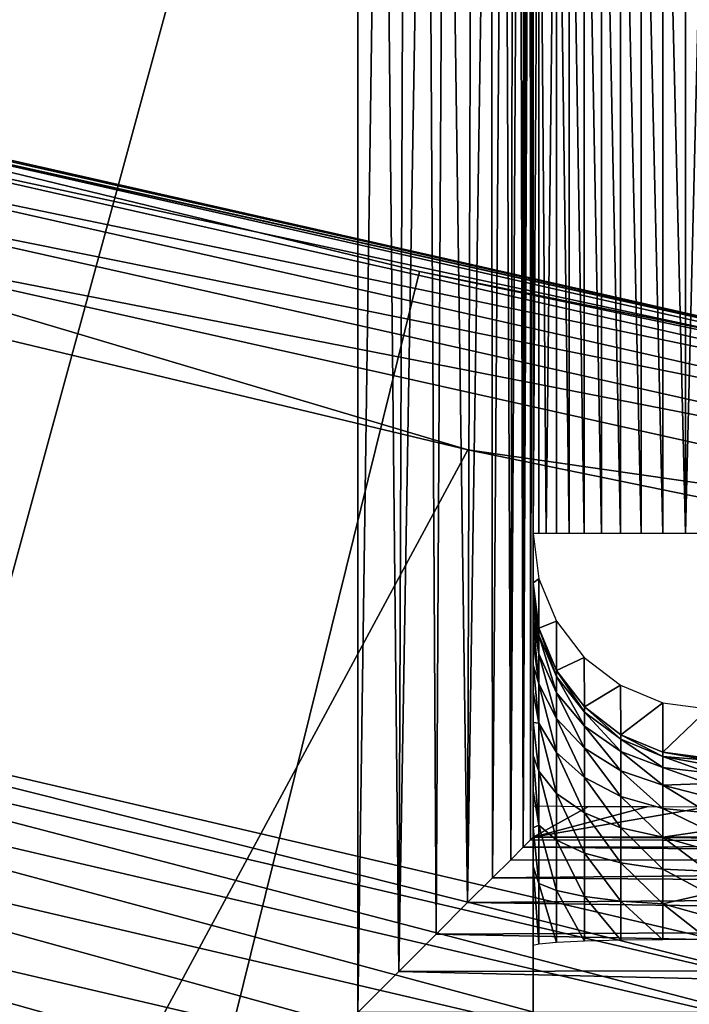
# Model space of a CAD drawing. Header units: millimetres. Extents: x -43.6 to 43.6, y -43.6 to 43.6.
# Tile 73 of 256: x -8.2 to -7.3, y -34.7 to -33.3. Entities that reach past the tile are written whole.
import ezdxf

# ---------------------------------------------------------------- set-up
doc = ezdxf.new("R2010")
doc.units = ezdxf.units.MM
doc.header["$LTSCALE"] = 52.148148
for name, color, linetype in [('151', 7, 'CONTINUOUS'), ('152', 7, 'CONTINUOUS'), ('154', 7, 'CONTINUOUS'), ('170', 7, 'CONTINUOUS'), ('171', 7, 'CONTINUOUS'), ('183', 7, 'CONTINUOUS'), ('213', 7, 'CONTINUOUS'), ('242', 7, 'CONTINUOUS'), ('249', 7, 'CONTINUOUS'), ('255', 7, 'CONTINUOUS'), ('264', 7, 'CONTINUOUS'), ('269', 7, 'CONTINUOUS'), ('373', 7, 'CONTINUOUS'), ('375', 7, 'CONTINUOUS')]:
    doc.layers.add(name, color=color, linetype=linetype)

msp = doc.modelspace()

# ---------------------------------------------------------------- linework, layer by layer
at = {"layer": '151', "linetype": 'Continuous'}
for points in [[(-10.501, -35.3327, 23.9303), (-8.7624, -33.4223, 15.3797), (-8.2171, -35.9327, 23.9303), (-10.501, -35.3327, 23.9303)], [(-8.7624, -33.4223, 15.3797), (-7.6622, -33.689, 15.3703), (-8.2171, -35.9327, 23.9303), (-8.7624, -33.4223, 15.3797)], [(-7.6622, -33.689, 15.3703), (-6.5592, -33.9188, 15.3623), (-8.2171, -35.9327, 23.9303), (-7.6622, -33.689, 15.3703)], [(-8.2171, -35.9327, 23.9303), (-6.5592, -33.9188, 15.3623), (-5.8993, -36.3851, 23.9303), (-8.2171, -35.9327, 23.9303)]]:
    msp.add_3dface(points, dxfattribs=at)
at = {"layer": '152', "color": 2, "linetype": 'Continuous'}
msp.add_3dface([(-9.2692, -34.6649, 26.3), (-24.4367, -35.4023, 26.3), (-6.9831, -35.1969, 26.3), (-9.2692, -34.6649, 26.3)], dxfattribs=at)
at = {"layer": '154', "color": 2, "linetype": 'Continuous'}
for points in [[(-8.3743, -27.8059, 2.3697), (-9.1445, -34.1986, 25.9303), (-7.3535, -28.0932, 2.3697), (-8.3743, -27.8059, 2.3697)], [(-9.1445, -34.1986, 25.9303), (-6.8892, -34.7234, 25.9303), (-7.3535, -28.0932, 2.3697), (-9.1445, -34.1986, 25.9303)], [(-7.3535, -28.0932, 2.3697), (-6.8892, -34.7234, 25.9303), (-6.3231, -28.343, 2.3697), (-7.3535, -28.0932, 2.3697)]]:
    msp.add_3dface(points, dxfattribs=at)
at = {"layer": '170', "linetype": 'Continuous'}
for points in [[(-7.5, -32.327, -4.25), (-7.5, -32.563, 4.7614), (-7.5, -34.4956, -4.25), (-7.5, -32.327, -4.25)], [(-7.5, -34.1872, 1.9929), (-7.5, -34.2158, 1.9439), (-7.5, -32.563, 4.7614), (-7.5, -34.1872, 1.9929)], [(-7.5, -32.563, 4.7614), (-7.5, -34.2158, 1.9439), (-7.5, -35.2586, -1.25), (-7.5, -32.563, 4.7614)], [(-7.5, -34.1644, 2.0448), (-7.5, -34.1872, 1.9929), (-7.5, -32.563, 4.7614), (-7.5, -34.1644, 2.0448)], [(-7.5, -34.1476, 2.099), (-7.5, -34.1644, 2.0448), (-7.5, -32.563, 4.7614), (-7.5, -34.1476, 2.099)], [(-7.5, -34.1328, 2.2111), (-7.5, -34.1476, 2.099), (-7.5, -32.563, 4.7614), (-7.5, -34.1328, 2.2111)], [(-7.5, -32.7244, 6.25), (-7.5, -34.1328, 2.2111), (-7.5, -32.563, 4.7614), (-7.5, -32.7244, 6.25)], [(-7.5, -34.4956, -4.25), (-7.5, -32.563, 4.7614), (-7.5, -34.4509, -1.6874), (-7.5, -34.4956, -4.25)], [(-7.5, -34.4509, -1.6874), (-7.5, -32.563, 4.7614), (-7.5, -34.457, -1.6159), (-7.5, -34.4509, -1.6874)], [(-7.5, -34.457, -1.6159), (-7.5, -32.563, 4.7614), (-7.5, -34.4798, -1.538), (-7.5, -34.457, -1.6159)], [(-7.5, -34.4798, -1.538), (-7.5, -32.563, 4.7614), (-7.5, -34.524, -1.4517), (-7.5, -34.4798, -1.538)], [(-7.5, -34.524, -1.4517), (-7.5, -32.563, 4.7614), (-7.5, -34.5956, -1.3555), (-7.5, -34.524, -1.4517)], [(-7.5, -34.5956, -1.3555), (-7.5, -32.563, 4.7614), (-7.5, -34.6933, -1.25), (-7.5, -34.5956, -1.3555)], [(-7.5, -34.6933, -1.25), (-7.5, -32.563, 4.7614), (-7.5, -35.2586, -1.25), (-7.5, -34.6933, -1.25)], [(-7.5, -34.0623, 6.25), (-7.5, -34.1328, 2.2111), (-7.5, -32.7244, 6.25), (-7.5, -34.0623, 6.25)], [(-7.5, -34.2158, 1.9439), (-7.5, -34.2497, 1.8985), (-7.5, -35.2586, -1.25), (-7.5, -34.2158, 1.9439)], [(-7.5, -34.2497, 1.8985), (-7.5, -34.2886, 1.8572), (-7.5, -35.2586, -1.25), (-7.5, -34.2497, 1.8985)], [(-7.5, -34.2886, 1.8572), (-7.5, -34.3318, 1.8205), (-7.5, -35.2586, -1.25), (-7.5, -34.2886, 1.8572)], [(-7.5, -34.3318, 1.8205), (-7.5, -34.379, 1.789), (-7.5, -35.2586, -1.25), (-7.5, -34.3318, 1.8205)], [(-7.5, -34.379, 1.789), (-7.5, -34.4294, 1.7631), (-7.5, -35.2586, -1.25), (-7.5, -34.379, 1.789)], [(-7.5, -34.4294, 1.7631), (-7.5, -34.4824, 1.743), (-7.5, -35.2586, -1.25), (-7.5, -34.4294, 1.7631)], [(-7.5, -34.4824, 1.743), (-7.5, -34.5374, 1.729), (-7.5, -35.2586, -1.25), (-7.5, -34.4824, 1.743)], [(-7.5, -34.5374, 1.729), (-7.5, -34.6502, 1.7202), (-7.5, -35.2586, -1.25), (-7.5, -34.5374, 1.729)], [(-7.5, -35.2586, -1.25), (-7.5, -34.6502, 1.7202), (-7.5, -35.3632, 1.7451), (-7.5, -35.2586, -1.25)]]:
    msp.add_3dface(points, dxfattribs=at)
at = {"layer": '171', "linetype": 'Continuous'}
for points in [[(-8.7317, -32.314, -4.5), (-7.75, -32.314, -4.5), (-8.6205, -35.5, -4.5), (-8.7317, -32.314, -4.5)], [(-7.75, -32.314, -4.5), (-7.75, -34.7457, -4.5), (-8.6205, -35.5, -4.5), (-7.75, -32.314, -4.5)]]:
    msp.add_3dface(points, dxfattribs=at)
at = {"layer": '183', "linetype": 'Continuous'}
for points in [[(-7.5, -34.4956, -4.25), (-7.5, -34.4509, -1.6874), (-7.4206, -34.4516, -1.7244), (-7.5, -34.4956, -4.25)], [(-7.3356, -34.4519, -1.747), (-7.5, -34.4956, -4.25), (-7.4206, -34.4516, -1.7244), (-7.3356, -34.4519, -1.747)], [(-7.25, -34.4521, -1.7544), (-7.5, -34.4956, -4.25), (-7.3356, -34.4519, -1.747), (-7.25, -34.4521, -1.7544)], [(-7.5, -34.4956, -4.25), (-7.25, -34.4521, -1.7544), (-5.2414, -34.4957, -4.2544), (-7.5, -34.4956, -4.25)], [(-7.5, -34.4957, -4.2522), (-7.5, -34.4956, -4.25), (-5.2414, -34.4957, -4.2544), (-7.5, -34.4957, -4.2522)], [(-7.5, -34.4957, -4.2544), (-7.5, -34.4957, -4.2522), (-5.2414, -34.4957, -4.2544), (-7.5, -34.4957, -4.2544)]]:
    msp.add_3dface(points, dxfattribs=at)
at = {"layer": '213', "color": 2, "linetype": 'Continuous'}
for points in [[(-9.1445, -34.1986, 25.9303), (-9.1724, -34.2319, 26.0312), (-6.9139, -34.7586, 26.0312), (-9.1445, -34.1986, 25.9303)], [(-6.8892, -34.7234, 25.9303), (-9.1445, -34.1986, 25.9303), (-6.9139, -34.7586, 26.0312), (-6.8892, -34.7234, 25.9303)], [(-9.1881, -34.2904, 26.1216), (-6.9257, -34.818, 26.1216), (-9.1724, -34.2319, 26.0312), (-9.1881, -34.2904, 26.1216)], [(-9.1724, -34.2319, 26.0312), (-6.9257, -34.818, 26.1216), (-6.9139, -34.7586, 26.0312), (-9.1724, -34.2319, 26.0312)], [(-9.2084, -34.3663, 26.1968), (-6.9411, -34.8951, 26.1968), (-9.1881, -34.2904, 26.1216), (-9.2084, -34.3663, 26.1968)], [(-9.1881, -34.2904, 26.1216), (-6.9411, -34.8951, 26.1968), (-6.9257, -34.818, 26.1216), (-9.1881, -34.2904, 26.1216)], [(-9.2325, -34.4562, 26.2532), (-6.9592, -34.9864, 26.2532), (-9.2084, -34.3663, 26.1968), (-9.2325, -34.4562, 26.2532)], [(-9.2084, -34.3663, 26.1968), (-6.9592, -34.9864, 26.2532), (-6.9411, -34.8951, 26.1968), (-9.2084, -34.3663, 26.1968)], [(-9.2592, -34.5557, 26.2882), (-6.9793, -35.0874, 26.2882), (-9.2325, -34.4562, 26.2532), (-9.2592, -34.5557, 26.2882)], [(-9.2325, -34.4562, 26.2532), (-6.9793, -35.0874, 26.2882), (-6.9592, -34.9864, 26.2532), (-9.2325, -34.4562, 26.2532)], [(-9.2592, -34.5557, 26.2882), (-9.2692, -34.6649, 26.3), (-6.9793, -35.0874, 26.2882), (-9.2592, -34.5557, 26.2882)], [(-9.2692, -34.6649, 26.3), (-6.9831, -35.1969, 26.3), (-6.9793, -35.0874, 26.2882), (-9.2692, -34.6649, 26.3)]]:
    msp.add_3dface(points, dxfattribs=at)
at = {"layer": '242', "linetype": 'Continuous'}
for points in [[(-7.5141, -34.5098, -4.3329), (-7.5038, -34.4995, -4.2933), (-5.2414, -34.5052, -4.3182), (-7.5141, -34.5098, -4.3329)], [(-5.2414, -34.5306, -4.3775), (-7.5141, -34.5098, -4.3329), (-5.2414, -34.5052, -4.3182), (-5.2414, -34.5306, -4.3775)], [(-7.5038, -34.4995, -4.2933), (-7.5, -34.4957, -4.2544), (-5.2414, -34.5052, -4.3182), (-7.5038, -34.4995, -4.2933)], [(-7.5, -34.4957, -4.2544), (-5.2414, -34.4957, -4.2544), (-5.2414, -34.5052, -4.3182), (-7.5, -34.4957, -4.2544)], [(-7.5319, -34.5276, -4.3722), (-7.5141, -34.5098, -4.3329), (-5.2414, -34.5306, -4.3775), (-7.5319, -34.5276, -4.3722)], [(-7.5579, -34.5535, -4.41), (-7.5319, -34.5276, -4.3722), (-5.2414, -34.5306, -4.3775), (-7.5579, -34.5535, -4.41)], [(-5.2414, -34.5704, -4.4283), (-7.5579, -34.5535, -4.41), (-5.2414, -34.5306, -4.3775), (-5.2414, -34.5704, -4.4283)], [(-7.5933, -34.5889, -4.4448), (-7.5579, -34.5535, -4.41), (-5.2414, -34.5704, -4.4283), (-7.5933, -34.5889, -4.4448)], [(-5.2414, -34.6219, -4.4672), (-7.5933, -34.5889, -4.4448), (-5.2414, -34.5704, -4.4283), (-5.2414, -34.6219, -4.4672)], [(-7.6383, -34.634, -4.4736), (-7.5933, -34.5889, -4.4448), (-5.2414, -34.6219, -4.4672), (-7.6383, -34.634, -4.4736)], [(-5.2414, -34.6817, -4.4917), (-7.6383, -34.634, -4.4736), (-5.2414, -34.6219, -4.4672), (-5.2414, -34.6817, -4.4917)], [(-7.6915, -34.6872, -4.4931), (-7.6383, -34.634, -4.4736), (-5.2414, -34.6817, -4.4917), (-7.6915, -34.6872, -4.4931)], [(-5.2414, -34.7457, -4.5), (-7.75, -34.7457, -4.5), (-7.6915, -34.6872, -4.4931), (-5.2414, -34.7457, -4.5)], [(-5.2414, -34.7457, -4.5), (-7.6915, -34.6872, -4.4931), (-5.2414, -34.6817, -4.4917), (-5.2414, -34.7457, -4.5)]]:
    msp.add_3dface(points, dxfattribs=at)
at = {"layer": '249', "linetype": 'Continuous'}
for points in [[(-7.5, -34.1328, 2.2111), (-7.5, -34.0623, 6.25), (-7.4915, -34.127, 6.2511), (-7.5, -34.1328, 2.2111)], [(-7.5, -34.1328, 2.2111), (-7.4915, -34.127, 6.2511), (-7.4915, -34.1975, 2.2123), (-7.5, -34.1328, 2.2111)], [(-7.4915, -34.127, 6.2511), (-7.4665, -34.1873, 6.2522), (-7.4915, -34.1975, 2.2123), (-7.4915, -34.127, 6.2511)], [(-7.4915, -34.1975, 2.2123), (-7.4665, -34.1873, 6.2522), (-7.4665, -34.2579, 2.2133), (-7.4915, -34.1975, 2.2123)], [(-7.4665, -34.1873, 6.2522), (-7.4268, -34.2391, 6.2531), (-7.4665, -34.2579, 2.2133), (-7.4665, -34.1873, 6.2522)], [(-7.4665, -34.2579, 2.2133), (-7.4268, -34.2391, 6.2531), (-7.4267, -34.3097, 2.2142), (-7.4665, -34.2579, 2.2133)], [(-7.4268, -34.2391, 6.2531), (-7.375, -34.2788, 6.2538), (-7.4267, -34.3097, 2.2142), (-7.4268, -34.2391, 6.2531)], [(-7.4267, -34.3097, 2.2142), (-7.375, -34.2788, 6.2538), (-7.3748, -34.3494, 2.2149), (-7.4267, -34.3097, 2.2142)], [(-7.375, -34.2788, 6.2538), (-7.3147, -34.3038, 6.2542), (-7.3748, -34.3494, 2.2149), (-7.375, -34.2788, 6.2538)], [(-7.3748, -34.3494, 2.2149), (-7.3147, -34.3038, 6.2542), (-7.3145, -34.3743, 2.2154), (-7.3748, -34.3494, 2.2149)], [(-7.3147, -34.3038, 6.2542), (-7.25, -34.3123, 6.2544), (-7.3145, -34.3743, 2.2154), (-7.3147, -34.3038, 6.2542)], [(-7.25, -34.3123, 6.2544), (-7.25, -34.3828, 2.2155), (-7.3145, -34.3743, 2.2154), (-7.25, -34.3123, 6.2544)]]:
    msp.add_3dface(points, dxfattribs=at)
at = {"layer": '255', "linetype": 'Continuous'}
for points in [[(-7.5, -34.0623, 6.25), (-7.5, -32.7244, 6.25), (-7.4915, -32.7244, 6.3147), (-7.5, -34.0623, 6.25)], [(-7.5, -34.0623, 6.25), (-7.4915, -32.7244, 6.3147), (-7.4915, -34.0623, 6.3147), (-7.5, -34.0623, 6.25)], [(-7.4915, -32.7244, 6.3147), (-7.4665, -32.7244, 6.375), (-7.481, -34.0623, 6.3456), (-7.4915, -32.7244, 6.3147)], [(-7.4915, -34.0623, 6.3147), (-7.4915, -32.7244, 6.3147), (-7.481, -34.0623, 6.3456), (-7.4915, -34.0623, 6.3147)], [(-7.481, -34.0623, 6.3456), (-7.4665, -32.7244, 6.375), (-7.4665, -34.0623, 6.375), (-7.481, -34.0623, 6.3456)], [(-7.4665, -32.7244, 6.375), (-7.4484, -32.7244, 6.4022), (-7.4484, -34.0623, 6.4022), (-7.4665, -32.7244, 6.375)], [(-7.4665, -34.0623, 6.375), (-7.4665, -32.7244, 6.375), (-7.4484, -34.0623, 6.4022), (-7.4665, -34.0623, 6.375)], [(-7.4484, -32.7244, 6.4022), (-7.4268, -32.7244, 6.4268), (-7.4268, -34.0623, 6.4268), (-7.4484, -32.7244, 6.4022)], [(-7.4484, -34.0623, 6.4022), (-7.4484, -32.7244, 6.4022), (-7.4268, -34.0623, 6.4268), (-7.4484, -34.0623, 6.4022)], [(-7.4268, -32.7244, 6.4268), (-7.4022, -32.7244, 6.4483), (-7.4022, -34.0623, 6.4483), (-7.4268, -32.7244, 6.4268)], [(-7.4268, -34.0623, 6.4268), (-7.4268, -32.7244, 6.4268), (-7.4022, -34.0623, 6.4483), (-7.4268, -34.0623, 6.4268)], [(-7.4022, -32.7244, 6.4483), (-7.375, -32.7244, 6.4665), (-7.375, -34.0623, 6.4665), (-7.4022, -32.7244, 6.4483)], [(-7.4022, -34.0623, 6.4483), (-7.4022, -32.7244, 6.4483), (-7.375, -34.0623, 6.4665), (-7.4022, -34.0623, 6.4483)], [(-7.375, -32.7244, 6.4665), (-7.3457, -32.7244, 6.481), (-7.3457, -34.0623, 6.481), (-7.375, -32.7244, 6.4665)], [(-7.375, -34.0623, 6.4665), (-7.375, -32.7244, 6.4665), (-7.3457, -34.0623, 6.481), (-7.375, -34.0623, 6.4665)], [(-7.3457, -32.7244, 6.481), (-7.3147, -32.7244, 6.4915), (-7.3147, -34.0623, 6.4915), (-7.3457, -32.7244, 6.481)], [(-7.3457, -34.0623, 6.481), (-7.3457, -32.7244, 6.481), (-7.3147, -34.0623, 6.4915), (-7.3457, -34.0623, 6.481)], [(-7.3147, -32.7244, 6.4915), (-7.2826, -32.7244, 6.4979), (-7.2826, -34.0623, 6.4979), (-7.3147, -32.7244, 6.4915)], [(-7.3147, -34.0623, 6.4915), (-7.3147, -32.7244, 6.4915), (-7.2826, -34.0623, 6.4979), (-7.3147, -34.0623, 6.4915)], [(-7.25, -32.7244, 6.5), (-7.25, -34.0623, 6.5), (-7.2826, -34.0623, 6.4979), (-7.25, -32.7244, 6.5)], [(-7.2826, -32.7244, 6.4979), (-7.25, -32.7244, 6.5), (-7.2826, -34.0623, 6.4979), (-7.2826, -32.7244, 6.4979)]]:
    msp.add_3dface(points, dxfattribs=at)
at = {"layer": '264', "linetype": 'Continuous'}
for points in [[(-7.75, -34.7457, -4.5), (-7.75, -32.314, -4.5), (-7.7159, -32.3141, -4.4977), (-7.75, -34.7457, -4.5)], [(-7.6915, -34.6872, -4.4931), (-7.75, -34.7457, -4.5), (-7.7159, -32.3141, -4.4977), (-7.6915, -34.6872, -4.4931)], [(-7.6824, -32.3144, -4.4907), (-7.6915, -34.6872, -4.4931), (-7.7159, -32.3141, -4.4977), (-7.6824, -32.3144, -4.4907)], [(-7.6516, -32.315, -4.4798), (-7.6915, -34.6872, -4.4931), (-7.6824, -32.3144, -4.4907), (-7.6516, -32.315, -4.4798)], [(-7.6383, -34.634, -4.4736), (-7.6915, -34.6872, -4.4931), (-7.6516, -32.315, -4.4798), (-7.6383, -34.634, -4.4736)], [(-7.6256, -32.3157, -4.4669), (-7.6383, -34.634, -4.4736), (-7.6516, -32.315, -4.4798), (-7.6256, -32.3157, -4.4669)], [(-7.5933, -34.5889, -4.4448), (-7.6383, -34.634, -4.4736), (-7.6256, -32.3157, -4.4669), (-7.5933, -34.5889, -4.4448)], [(-7.5864, -32.3171, -4.4391), (-7.5933, -34.5889, -4.4448), (-7.6256, -32.3157, -4.4669), (-7.5864, -32.3171, -4.4391)], [(-7.5596, -32.3186, -4.412), (-7.5933, -34.5889, -4.4448), (-7.5864, -32.3171, -4.4391), (-7.5596, -32.3186, -4.412)], [(-7.5579, -34.5535, -4.41), (-7.5933, -34.5889, -4.4448), (-7.5596, -32.3186, -4.412), (-7.5579, -34.5535, -4.41)], [(-7.5411, -32.3198, -4.3874), (-7.5579, -34.5535, -4.41), (-7.5596, -32.3186, -4.412), (-7.5411, -32.3198, -4.3874)], [(-7.5319, -34.5276, -4.3722), (-7.5579, -34.5535, -4.41), (-7.5411, -32.3198, -4.3874), (-7.5319, -34.5276, -4.3722)], [(-7.5284, -32.321, -4.3657), (-7.5319, -34.5276, -4.3722), (-7.5411, -32.3198, -4.3874), (-7.5284, -32.321, -4.3657)], [(-7.5195, -32.322, -4.3468), (-7.5319, -34.5276, -4.3722), (-7.5284, -32.321, -4.3657), (-7.5195, -32.322, -4.3468)], [(-7.5141, -34.5098, -4.3329), (-7.5319, -34.5276, -4.3722), (-7.5195, -32.322, -4.3468), (-7.5141, -34.5098, -4.3329)], [(-7.5134, -32.3228, -4.3306), (-7.5141, -34.5098, -4.3329), (-7.5195, -32.322, -4.3468), (-7.5134, -32.3228, -4.3306)], [(-7.5091, -32.3235, -4.3167), (-7.5141, -34.5098, -4.3329), (-7.5134, -32.3228, -4.3306), (-7.5091, -32.3235, -4.3167)], [(-7.5061, -32.3242, -4.3049), (-7.5141, -34.5098, -4.3329), (-7.5091, -32.3235, -4.3167), (-7.5061, -32.3242, -4.3049)], [(-7.504, -32.3247, -4.2947), (-7.5141, -34.5098, -4.3329), (-7.5061, -32.3242, -4.3049), (-7.504, -32.3247, -4.2947)], [(-7.5038, -34.4995, -4.2933), (-7.5141, -34.5098, -4.3329), (-7.504, -32.3247, -4.2947), (-7.5038, -34.4995, -4.2933)], [(-7.5026, -32.3252, -4.2861), (-7.5038, -34.4995, -4.2933), (-7.504, -32.3247, -4.2947), (-7.5026, -32.3252, -4.2861)], [(-7.5017, -32.3255, -4.2787), (-7.5038, -34.4995, -4.2933), (-7.5026, -32.3252, -4.2861), (-7.5017, -32.3255, -4.2787)], [(-7.501, -32.3259, -4.2726), (-7.5038, -34.4995, -4.2933), (-7.5017, -32.3255, -4.2787), (-7.501, -32.3259, -4.2726)], [(-7.5006, -32.3261, -4.2674), (-7.5038, -34.4995, -4.2933), (-7.501, -32.3259, -4.2726), (-7.5006, -32.3261, -4.2674)], [(-7.5003, -32.3264, -4.263), (-7.5038, -34.4995, -4.2933), (-7.5006, -32.3261, -4.2674), (-7.5003, -32.3264, -4.263)], [(-7.5002, -32.3266, -4.2592), (-7.5038, -34.4995, -4.2933), (-7.5003, -32.3264, -4.263), (-7.5002, -32.3266, -4.2592)], [(-7.5001, -32.3267, -4.2559), (-7.5038, -34.4995, -4.2933), (-7.5002, -32.3266, -4.2592), (-7.5001, -32.3267, -4.2559)], [(-7.5, -34.4957, -4.2544), (-7.5038, -34.4995, -4.2933), (-7.5001, -32.3267, -4.2559), (-7.5, -34.4957, -4.2544)], [(-7.5, -32.3269, -4.2529), (-7.5, -34.4957, -4.2544), (-7.5001, -32.3267, -4.2559), (-7.5, -32.3269, -4.2529)], [(-7.5, -32.327, -4.25), (-7.5, -34.4957, -4.2522), (-7.5, -32.3269, -4.2529), (-7.5, -32.327, -4.25)], [(-7.5, -34.4957, -4.2522), (-7.5, -34.4957, -4.2544), (-7.5, -32.3269, -4.2529), (-7.5, -34.4957, -4.2522)], [(-7.5, -32.327, -4.25), (-7.5, -34.4956, -4.25), (-7.5, -34.4957, -4.2522), (-7.5, -32.327, -4.25)]]:
    msp.add_3dface(points, dxfattribs=at)
at = {"layer": '269', "linetype": 'Continuous'}
for points in [[(-7.5, -34.1476, 2.099), (-7.5, -34.1328, 2.2111), (-7.4915, -34.2076, 2.1266), (-7.5, -34.1476, 2.099)], [(-7.5, -34.1328, 2.2111), (-7.4915, -34.1975, 2.2123), (-7.4915, -34.2076, 2.1266), (-7.5, -34.1328, 2.2111)], [(-7.5, -34.1644, 2.0448), (-7.5, -34.1476, 2.099), (-7.4915, -34.2343, 2.0446), (-7.5, -34.1644, 2.0448)], [(-7.5, -34.1476, 2.099), (-7.4915, -34.2076, 2.1266), (-7.4915, -34.2343, 2.0446), (-7.5, -34.1476, 2.099)], [(-7.5, -34.1872, 1.9929), (-7.5, -34.1644, 2.0448), (-7.4915, -34.2343, 2.0446), (-7.5, -34.1872, 1.9929)], [(-7.5, -34.2158, 1.9439), (-7.5, -34.1872, 1.9929), (-7.4915, -34.2767, 1.9694), (-7.5, -34.2158, 1.9439)], [(-7.5, -34.1872, 1.9929), (-7.4915, -34.2343, 2.0446), (-7.4915, -34.2767, 1.9694), (-7.5, -34.1872, 1.9929)], [(-7.4915, -34.1975, 2.2123), (-7.4665, -34.2579, 2.2133), (-7.4665, -34.2665, 2.1395), (-7.4915, -34.1975, 2.2123)], [(-7.4915, -34.1975, 2.2123), (-7.4665, -34.2665, 2.1395), (-7.4915, -34.2076, 2.1266), (-7.4915, -34.1975, 2.2123)], [(-7.4665, -34.2665, 2.1395), (-7.4665, -34.2896, 2.0689), (-7.4915, -34.2076, 2.1266), (-7.4665, -34.2665, 2.1395)], [(-7.4915, -34.2076, 2.1266), (-7.4665, -34.2896, 2.0689), (-7.4915, -34.2343, 2.0446), (-7.4915, -34.2076, 2.1266)], [(-7.5, -34.2497, 1.8985), (-7.5, -34.2158, 1.9439), (-7.4915, -34.2767, 1.9694), (-7.5, -34.2497, 1.8985)], [(-7.4665, -34.2896, 2.0689), (-7.4665, -34.3261, 2.0041), (-7.4915, -34.2343, 2.0446), (-7.4665, -34.2896, 2.0689)], [(-7.4915, -34.2343, 2.0446), (-7.4665, -34.3261, 2.0041), (-7.4915, -34.2767, 1.9694), (-7.4915, -34.2343, 2.0446)], [(-7.5, -34.2886, 1.8572), (-7.5, -34.2497, 1.8985), (-7.4915, -34.3331, 1.9041), (-7.5, -34.2886, 1.8572)], [(-7.5, -34.2497, 1.8985), (-7.4915, -34.2767, 1.9694), (-7.4915, -34.3331, 1.9041), (-7.5, -34.2497, 1.8985)], [(-7.4665, -34.2579, 2.2133), (-7.4267, -34.3097, 2.2142), (-7.4267, -34.3171, 2.1506), (-7.4665, -34.2579, 2.2133)], [(-7.4665, -34.2579, 2.2133), (-7.4267, -34.3171, 2.1506), (-7.4665, -34.2665, 2.1395), (-7.4665, -34.2579, 2.2133)], [(-7.4267, -34.3171, 2.1506), (-7.4267, -34.337, 2.0897), (-7.4665, -34.2665, 2.1395), (-7.4267, -34.3171, 2.1506)], [(-7.4665, -34.2665, 2.1395), (-7.4267, -34.337, 2.0897), (-7.4665, -34.2896, 2.0689), (-7.4665, -34.2665, 2.1395)], [(-7.4665, -34.3261, 2.0041), (-7.4665, -34.3746, 1.9479), (-7.4915, -34.2767, 1.9694), (-7.4665, -34.3261, 2.0041)], [(-7.4915, -34.2767, 1.9694), (-7.4665, -34.3746, 1.9479), (-7.4915, -34.3331, 1.9041), (-7.4915, -34.2767, 1.9694)], [(-7.5, -34.3318, 1.8205), (-7.5, -34.2886, 1.8572), (-7.4915, -34.3331, 1.9041), (-7.5, -34.3318, 1.8205)], [(-7.4267, -34.337, 2.0897), (-7.4267, -34.3685, 2.0339), (-7.4665, -34.2896, 2.0689), (-7.4267, -34.337, 2.0897)], [(-7.4665, -34.2896, 2.0689), (-7.4267, -34.3685, 2.0339), (-7.4665, -34.3261, 2.0041), (-7.4665, -34.2896, 2.0689)], [(-7.4267, -34.3097, 2.2142), (-7.3748, -34.3494, 2.2149), (-7.3748, -34.3559, 2.1591), (-7.4267, -34.3097, 2.2142)], [(-7.4267, -34.3097, 2.2142), (-7.3748, -34.3559, 2.1591), (-7.4267, -34.3171, 2.1506), (-7.4267, -34.3097, 2.2142)], [(-7.4267, -34.3685, 2.0339), (-7.4267, -34.4103, 1.9855), (-7.4665, -34.3261, 2.0041), (-7.4267, -34.3685, 2.0339)], [(-7.4665, -34.3261, 2.0041), (-7.4267, -34.4103, 1.9855), (-7.4665, -34.3746, 1.9479), (-7.4665, -34.3261, 2.0041)], [(-7.3748, -34.3559, 2.1591), (-7.3748, -34.3733, 2.1057), (-7.4267, -34.3171, 2.1506), (-7.3748, -34.3559, 2.1591)], [(-7.4267, -34.3171, 2.1506), (-7.3748, -34.3733, 2.1057), (-7.4267, -34.337, 2.0897), (-7.4267, -34.3171, 2.1506)], [(-7.5, -34.379, 1.789), (-7.5, -34.3318, 1.8205), (-7.4915, -34.4013, 1.8512), (-7.5, -34.379, 1.789)], [(-7.5, -34.3318, 1.8205), (-7.4915, -34.3331, 1.9041), (-7.4915, -34.4013, 1.8512), (-7.5, -34.3318, 1.8205)], [(-7.4665, -34.3746, 1.9479), (-7.4665, -34.4334, 1.9023), (-7.4915, -34.3331, 1.9041), (-7.4665, -34.3746, 1.9479)], [(-7.4915, -34.3331, 1.9041), (-7.4665, -34.4334, 1.9023), (-7.4915, -34.4013, 1.8512), (-7.4915, -34.3331, 1.9041)], [(-7.3748, -34.3733, 2.1057), (-7.3748, -34.401, 2.0568), (-7.4267, -34.337, 2.0897), (-7.3748, -34.3733, 2.1057)], [(-7.4267, -34.337, 2.0897), (-7.3748, -34.401, 2.0568), (-7.4267, -34.3685, 2.0339), (-7.4267, -34.337, 2.0897)], [(-7.3748, -34.3494, 2.2149), (-7.3145, -34.3743, 2.2154), (-7.3145, -34.3803, 2.1645), (-7.3748, -34.3494, 2.2149)], [(-7.3748, -34.3494, 2.2149), (-7.3145, -34.3803, 2.1645), (-7.3748, -34.3559, 2.1591), (-7.3748, -34.3494, 2.2149)], [(-7.3748, -34.401, 2.0568), (-7.3748, -34.4377, 2.0143), (-7.4267, -34.3685, 2.0339), (-7.3748, -34.401, 2.0568)], [(-7.4267, -34.3685, 2.0339), (-7.3748, -34.4377, 2.0143), (-7.4267, -34.4103, 1.9855), (-7.4267, -34.3685, 2.0339)], [(-7.3145, -34.3803, 2.1645), (-7.3145, -34.3962, 2.1158), (-7.3748, -34.3559, 2.1591), (-7.3145, -34.3803, 2.1645)], [(-7.3748, -34.3559, 2.1591), (-7.3145, -34.3962, 2.1158), (-7.3748, -34.3733, 2.1057), (-7.3748, -34.3559, 2.1591)], [(-7.5, -34.4294, 1.7631), (-7.5, -34.379, 1.789), (-7.4915, -34.4785, 1.8128), (-7.5, -34.4294, 1.7631)], [(-7.5, -34.379, 1.789), (-7.4915, -34.4013, 1.8512), (-7.4915, -34.4785, 1.8128), (-7.5, -34.379, 1.789)], [(-7.4267, -34.4103, 1.9855), (-7.4267, -34.4609, 1.9462), (-7.4665, -34.3746, 1.9479), (-7.4267, -34.4103, 1.9855)], [(-7.4665, -34.3746, 1.9479), (-7.4267, -34.4609, 1.9462), (-7.4665, -34.4334, 1.9023), (-7.4665, -34.3746, 1.9479)], [(-7.3145, -34.3962, 2.1158), (-7.3145, -34.4214, 2.0712), (-7.3748, -34.3733, 2.1057), (-7.3145, -34.3962, 2.1158)], [(-7.3748, -34.3733, 2.1057), (-7.3145, -34.4214, 2.0712), (-7.3748, -34.401, 2.0568), (-7.3748, -34.3733, 2.1057)], [(-7.3145, -34.3743, 2.2154), (-7.25, -34.3828, 2.2155), (-7.25, -34.3855, 2.1826), (-7.3145, -34.3743, 2.2154)], [(-7.3145, -34.3743, 2.2154), (-7.25, -34.3855, 2.1826), (-7.3145, -34.3803, 2.1645), (-7.3145, -34.3743, 2.2154)], [(-7.25, -34.3855, 2.1826), (-7.25, -34.3926, 2.1503), (-7.3145, -34.3803, 2.1645), (-7.25, -34.3855, 2.1826)], [(-7.25, -34.3926, 2.1503), (-7.25, -34.4039, 2.1192), (-7.3145, -34.3803, 2.1645), (-7.25, -34.3926, 2.1503)], [(-7.3145, -34.3803, 2.1645), (-7.25, -34.4039, 2.1192), (-7.3145, -34.3962, 2.1158), (-7.3145, -34.3803, 2.1645)], [(-7.25, -34.4039, 2.1192), (-7.25, -34.4192, 2.0899), (-7.3145, -34.3962, 2.1158), (-7.25, -34.4039, 2.1192)], [(-7.3145, -34.3962, 2.1158), (-7.25, -34.4192, 2.0899), (-7.3145, -34.4214, 2.0712), (-7.3145, -34.3962, 2.1158)], [(-7.4665, -34.4334, 1.9023), (-7.4665, -34.4999, 1.8692), (-7.4915, -34.4013, 1.8512), (-7.4665, -34.4334, 1.9023)], [(-7.4915, -34.4013, 1.8512), (-7.4665, -34.4999, 1.8692), (-7.4915, -34.4785, 1.8128), (-7.4915, -34.4013, 1.8512)], [(-7.3748, -34.4377, 2.0143), (-7.3748, -34.482, 1.9799), (-7.4267, -34.4103, 1.9855), (-7.3748, -34.4377, 2.0143)], [(-7.4267, -34.4103, 1.9855), (-7.3748, -34.482, 1.9799), (-7.4267, -34.4609, 1.9462), (-7.4267, -34.4103, 1.9855)], [(-7.3145, -34.4214, 2.0712), (-7.3145, -34.4548, 2.0324), (-7.3748, -34.401, 2.0568), (-7.3145, -34.4214, 2.0712)], [(-7.3748, -34.401, 2.0568), (-7.3145, -34.4548, 2.0324), (-7.3748, -34.4377, 2.0143), (-7.3748, -34.401, 2.0568)], [(-7.25, -34.4192, 2.0899), (-7.25, -34.4382, 2.0628), (-7.3145, -34.4214, 2.0712), (-7.25, -34.4192, 2.0899)], [(-7.25, -34.4382, 2.0628), (-7.25, -34.4607, 2.0385), (-7.3145, -34.4214, 2.0712), (-7.25, -34.4382, 2.0628)], [(-7.3145, -34.4214, 2.0712), (-7.25, -34.4607, 2.0385), (-7.3145, -34.4548, 2.0324), (-7.3145, -34.4214, 2.0712)], [(-7.5, -34.4824, 1.743), (-7.5, -34.4294, 1.7631), (-7.4915, -34.4785, 1.8128), (-7.5, -34.4824, 1.743)], [(-7.4267, -34.4609, 1.9462), (-7.4267, -34.5183, 1.9177), (-7.4665, -34.4334, 1.9023), (-7.4267, -34.4609, 1.9462)], [(-7.4665, -34.4334, 1.9023), (-7.4267, -34.5183, 1.9177), (-7.4665, -34.4999, 1.8692), (-7.4665, -34.4334, 1.9023)], [(-7.3145, -34.4548, 2.0324), (-7.3145, -34.4953, 2.001), (-7.3748, -34.4377, 2.0143), (-7.3145, -34.4548, 2.0324)], [(-7.3748, -34.4377, 2.0143), (-7.3145, -34.4953, 2.001), (-7.3748, -34.482, 1.9799), (-7.3748, -34.4377, 2.0143)], [(-7.3748, -34.482, 1.9799), (-7.3748, -34.5323, 1.9549), (-7.4267, -34.4609, 1.9462), (-7.3748, -34.482, 1.9799)], [(-7.4267, -34.4609, 1.9462), (-7.3748, -34.5323, 1.9549), (-7.4267, -34.5183, 1.9177), (-7.4267, -34.4609, 1.9462)], [(-7.25, -34.4607, 2.0385), (-7.25, -34.4861, 2.0174), (-7.3145, -34.4548, 2.0324), (-7.25, -34.4607, 2.0385)], [(-7.3145, -34.4548, 2.0324), (-7.25, -34.4861, 2.0174), (-7.3145, -34.4953, 2.001), (-7.3145, -34.4548, 2.0324)], [(-7.5, -34.4824, 1.743), (-7.4915, -34.4785, 1.8128), (-7.4915, -34.5618, 1.7904), (-7.5, -34.4824, 1.743)], [(-7.4665, -34.4999, 1.8692), (-7.4665, -34.5717, 1.8499), (-7.4915, -34.4785, 1.8128), (-7.4665, -34.4999, 1.8692)], [(-7.4915, -34.4785, 1.8128), (-7.4665, -34.5717, 1.8499), (-7.4915, -34.5618, 1.7904), (-7.4915, -34.4785, 1.8128)], [(-7.5, -34.5374, 1.729), (-7.5, -34.4824, 1.743), (-7.4915, -34.5618, 1.7904), (-7.5, -34.5374, 1.729)], [(-7.3145, -34.4953, 2.001), (-7.3145, -34.5412, 1.9782), (-7.3748, -34.482, 1.9799), (-7.3145, -34.4953, 2.001)], [(-7.3748, -34.482, 1.9799), (-7.3145, -34.5412, 1.9782), (-7.3748, -34.5323, 1.9549), (-7.3748, -34.482, 1.9799)], [(-7.25, -34.4861, 2.0174), (-7.25, -34.5141, 1.9998), (-7.3145, -34.4953, 2.001), (-7.25, -34.4861, 2.0174)], [(-7.25, -34.5141, 1.9998), (-7.25, -34.5442, 1.9861), (-7.3145, -34.4953, 2.001), (-7.25, -34.5141, 1.9998)], [(-7.3145, -34.4953, 2.001), (-7.25, -34.5442, 1.9861), (-7.3145, -34.5412, 1.9782), (-7.3145, -34.4953, 2.001)], [(-7.4267, -34.5183, 1.9177), (-7.4267, -34.5801, 1.9011), (-7.4665, -34.4999, 1.8692), (-7.4267, -34.5183, 1.9177)], [(-7.4665, -34.4999, 1.8692), (-7.4267, -34.5801, 1.9011), (-7.4665, -34.5717, 1.8499), (-7.4665, -34.4999, 1.8692)], [(-7.3748, -34.5323, 1.9549), (-7.3748, -34.5866, 1.9403), (-7.4267, -34.5183, 1.9177), (-7.3748, -34.5323, 1.9549)], [(-7.4267, -34.5183, 1.9177), (-7.3748, -34.5866, 1.9403), (-7.4267, -34.5801, 1.9011), (-7.4267, -34.5183, 1.9177)], [(-7.5, -34.6502, 1.7202), (-7.5, -34.5374, 1.729), (-7.4915, -34.6479, 1.7848), (-7.5, -34.6502, 1.7202)], [(-7.5, -34.5374, 1.729), (-7.4915, -34.5618, 1.7904), (-7.4915, -34.6479, 1.7848), (-7.5, -34.5374, 1.729)], [(-7.3145, -34.5412, 1.9782), (-7.3145, -34.5906, 1.9649), (-7.3748, -34.5323, 1.9549), (-7.3145, -34.5412, 1.9782)], [(-7.3748, -34.5323, 1.9549), (-7.3145, -34.5906, 1.9649), (-7.3748, -34.5866, 1.9403), (-7.3748, -34.5323, 1.9549)], [(-7.25, -34.5442, 1.9861), (-7.25, -34.5758, 1.9764), (-7.3145, -34.5412, 1.9782), (-7.25, -34.5442, 1.9861)], [(-7.3145, -34.5412, 1.9782), (-7.25, -34.5758, 1.9764), (-7.3145, -34.5906, 1.9649), (-7.3145, -34.5412, 1.9782)], [(-7.4665, -34.5717, 1.8499), (-7.4665, -34.6458, 1.8452), (-7.4915, -34.5618, 1.7904), (-7.4665, -34.5717, 1.8499)], [(-7.4915, -34.5618, 1.7904), (-7.4665, -34.6458, 1.8452), (-7.4915, -34.6479, 1.7848), (-7.4915, -34.5618, 1.7904)], [(-7.4267, -34.5801, 1.9011), (-7.4267, -34.644, 1.8969), (-7.4665, -34.5717, 1.8499), (-7.4267, -34.5801, 1.9011)], [(-7.4665, -34.5717, 1.8499), (-7.4267, -34.644, 1.8969), (-7.4665, -34.6458, 1.8452), (-7.4665, -34.5717, 1.8499)], [(-7.25, -34.5758, 1.9764), (-7.25, -34.6084, 1.9711), (-7.3145, -34.5906, 1.9649), (-7.25, -34.5758, 1.9764)], [(-7.3748, -34.5866, 1.9403), (-7.3748, -34.6426, 1.9366), (-7.4267, -34.5801, 1.9011), (-7.3748, -34.5866, 1.9403)], [(-7.4267, -34.5801, 1.9011), (-7.3748, -34.6426, 1.9366), (-7.4267, -34.644, 1.8969), (-7.4267, -34.5801, 1.9011)], [(-7.3145, -34.5906, 1.9649), (-7.3145, -34.6418, 1.9616), (-7.3748, -34.5866, 1.9403), (-7.3145, -34.5906, 1.9649)], [(-7.3748, -34.5866, 1.9403), (-7.3145, -34.6418, 1.9616), (-7.3748, -34.6426, 1.9366), (-7.3748, -34.5866, 1.9403)], [(-7.25, -34.6084, 1.9711), (-7.25, -34.6415, 1.97), (-7.3145, -34.5906, 1.9649), (-7.25, -34.6084, 1.9711)], [(-7.3145, -34.5906, 1.9649), (-7.25, -34.6415, 1.97), (-7.3145, -34.6418, 1.9616), (-7.3145, -34.5906, 1.9649)]]:
    msp.add_3dface(points, dxfattribs=at)
at = {"layer": '373', "linetype": 'Continuous'}
for points in [[(-7.5932, -33.943, 15.0544), (-8.6842, -33.6829, 15.0635), (-8.6094, -35.8256, 14.9886), (-7.5932, -33.943, 15.0544)], [(-6.501, -34.1668, 15.0466), (-7.5932, -33.943, 15.0544), (-8.6094, -35.8256, 14.9886), (-6.501, -34.1668, 15.0466)], [(-4.3274, -34.5062, 15.0347), (-6.501, -34.1668, 15.0466), (-8.6094, -35.8256, 14.9886), (-4.3274, -34.5062, 15.0347)], [(8.6094, -35.8256, 14.9886), (-4.3274, -34.5062, 15.0347), (-8.6094, -35.8256, 14.9886), (8.6094, -35.8256, 14.9886)]]:
    msp.add_3dface(points, dxfattribs=at)
at = {"layer": '375', "linetype": 'Continuous'}
for points in [[(-8.7647, -33.4128, 15.3162), (-6.6047, -33.9013, 15.299), (-8.7642, -33.4154, 15.3492), (-8.7647, -33.4128, 15.3162)], [(-6.6047, -33.9013, 15.299), (-8.7647, -33.4128, 15.3162), (-8.7616, -33.4217, 15.2524), (-6.6047, -33.9013, 15.299)], [(-6.6047, -33.9013, 15.299), (-8.7624, -33.4223, 15.3797), (-8.7642, -33.4154, 15.3492), (-6.6047, -33.9013, 15.299)], [(-7.6622, -33.689, 15.3703), (-8.7624, -33.4223, 15.3797), (-6.6047, -33.9013, 15.299), (-7.6622, -33.689, 15.3703)], [(-6.6022, -33.9097, 15.2353), (-6.6047, -33.9013, 15.299), (-8.7616, -33.4217, 15.2524), (-6.6022, -33.9097, 15.2353)], [(-6.6022, -33.9097, 15.2353), (-8.7616, -33.4217, 15.2524), (-8.7533, -33.4484, 15.1927), (-6.6022, -33.9097, 15.2353)], [(-6.5958, -33.9352, 15.1756), (-6.6022, -33.9097, 15.2353), (-8.7533, -33.4484, 15.1927), (-6.5958, -33.9352, 15.1756)], [(-6.5958, -33.9352, 15.1756), (-8.7533, -33.4484, 15.1927), (-8.7404, -33.4912, 15.1409), (-6.5958, -33.9352, 15.1756)], [(-6.586, -33.976, 15.1239), (-6.5958, -33.9352, 15.1756), (-8.7404, -33.4912, 15.1409), (-6.586, -33.976, 15.1239)], [(-6.586, -33.976, 15.1239), (-8.7404, -33.4912, 15.1409), (-8.7237, -33.5472, 15.1005), (-6.586, -33.976, 15.1239)], [(-6.5733, -34.0294, 15.0836), (-6.586, -33.976, 15.1239), (-8.7237, -33.5472, 15.1005), (-6.5733, -34.0294, 15.0836)], [(-6.5733, -34.0294, 15.0836), (-8.7237, -33.5472, 15.1005), (-8.7046, -33.6127, 15.0741), (-6.5733, -34.0294, 15.0836)], [(-8.6842, -33.6829, 15.0635), (-7.5932, -33.943, 15.0544), (-8.7046, -33.6127, 15.0741), (-8.6842, -33.6829, 15.0635)], [(-7.5932, -33.943, 15.0544), (-6.5586, -34.0919, 15.0573), (-8.7046, -33.6127, 15.0741), (-7.5932, -33.943, 15.0544)], [(-6.5586, -34.0919, 15.0573), (-6.5733, -34.0294, 15.0836), (-8.7046, -33.6127, 15.0741), (-6.5586, -34.0919, 15.0573)], [(-6.5592, -33.9188, 15.3623), (-7.6622, -33.689, 15.3703), (-6.6047, -33.9013, 15.299), (-6.5592, -33.9188, 15.3623)], [(-7.5932, -33.943, 15.0544), (-6.501, -34.1668, 15.0466), (-6.5586, -34.0919, 15.0573), (-7.5932, -33.943, 15.0544)]]:
    msp.add_3dface(points, dxfattribs=at)

doc.saveas('drawing.dxf')
